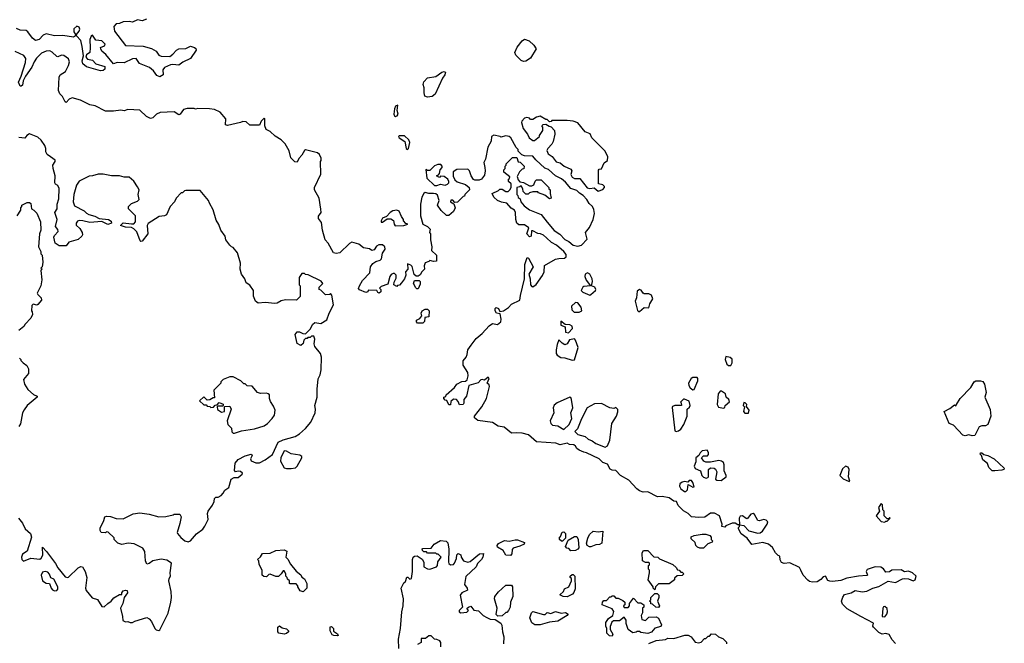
# Model space of a CAD drawing. Extents: x 2293830 to 2387798, y 66850 to 233222.
# Tile 44 of 192: x 2326672 to 2334985, y 164379 to 169641. Entities that reach past the tile are written whole.
import ezdxf

# ---------------------------------------------------------------- set-up
doc = ezdxf.new("R2010")
doc.units = 0

msp = doc.modelspace()

# ---------------------------------------------------------------- linework, layer by layer
at = {"layer": '0CON05XD'}
for points in [[(2327743, 169647), (2327705, 169631.4), (2327665, 169640.4), (2327625, 169620.5), (2327595, 169625.5), (2327545, 169621.9), (2327515, 169609.4), (2327485, 169606.8), (2327467.3, 169585), (2327472.9, 169545), (2327565, 169423.8), (2327715, 169417.5), (2327785, 169398.8), (2327824.4, 169374.4), (2327845, 169342), (2327865, 169332.9), (2327938.7, 169331.3), (2327965, 169350), (2327995.8, 169385), (2328015, 169395.4), (2328075, 169399.5), (2328115, 169419.2), (2328148, 169408), (2328158.8, 169398.8), (2328162.5, 169385), (2328112.5, 169312.5), (2328047.7, 169282.3), (2328015, 169256.7), (2327965, 169263.3), (2327945, 169260), (2327895, 169236.7), (2327881.2, 169218.8), (2327883.8, 169175), (2327855, 169158.8), (2327830.3, 169170.3), (2327801.2, 169211.2), (2327767.6, 169237.6), (2327682.6, 169272.6), (2327654.1, 169314.1), (2327625, 169311.4), (2327555, 169276), (2327495, 169280), (2327465, 169270), (2327398.7, 169348.7), (2327366.1, 169376.1), (2327356.2, 169395), (2327355, 169406.7), (2327388.9, 169421.1), (2327393.1, 169435), (2327365, 169463.9), (2327315, 169468.8), (2327285, 169510), (2327275, 169502.5), (2327262.9, 169475), (2327266.7, 169405), (2327262.5, 169365), (2327235.7, 169344.3), (2327230, 169325), (2327245, 169308), (2327285, 169300), (2327315, 169270), (2327390, 169245), (2327390, 169225), (2327375, 169212.5), (2327355, 169210), (2327235, 169243.8), (2327205, 169267.5), (2327198, 169295), (2327209.2, 169335), (2327199.4, 169415), (2327186.9, 169465), (2327150, 169505), (2327150, 169515), (2327174.6, 169545.4), (2327178.3, 169561.7), (2327175, 169576.9), (2327155, 169588.1), (2327128.6, 169565), (2327127.5, 169537.5), (2327142.5, 169515), (2327142.5, 169505), (2327125, 169494), (2327035, 169507.1), (2326965, 169504.4), (2326895, 169520.9), (2326868.9, 169511.1), (2326835, 169474.2), (2326805, 169465.8), (2326779.2, 169485), (2326740.3, 169540.3), (2326725, 169551.4), (2326675, 169554.2), (2326645, 169566.4)], [(2330925, 169289.3), (2330905, 169296.8), (2330860.8, 169340.8), (2330851.5, 169365), (2330871.6, 169408.4), (2330915, 169463.3), (2330935, 169476.1), (2330972.2, 169462.2), (2331012.5, 169425), (2331031.1, 169395), (2330985, 169318), (2330945, 169291.6), (2330925, 169289.3)], [(2330484, 166896), (2330525, 166950), (2330575, 166992.5), (2330635, 167057.5), (2330665, 167076.7), (2330705, 167070), (2330735, 167091.2), (2330737.5, 167115), (2330728.8, 167158.8), (2330697.5, 167165), (2330686, 167185), (2330686.2, 167205), (2330695, 167213.8), (2330713.3, 167205), (2330725, 167180), (2330756.4, 167183.6), (2330798.3, 167211.7), (2330825, 167240), (2330895.8, 167274.2), (2330900, 167315), (2330934.3, 167454.3), (2330937.5, 167575), (2330955, 167633.3), (2330968.3, 167628.3), (2331006.2, 167555), (2330969.2, 167495), (2330982.5, 167455), (2330983.3, 167405), (2330995, 167390), (2331005, 167387.5), (2331033, 167407), (2331087, 167483), (2331100, 167515), (2331101.7, 167568.3), (2331195, 167620), (2331225, 167627.5), (2331271.7, 167628.3), (2331285, 167640), (2331285, 167660), (2331266.7, 167685), (2331205, 167738), (2331161.9, 167761.9), (2331120.3, 167800.3), (2331095, 167823.3), (2331070, 167835), (2331045, 167837.5), (2331005, 167860), (2330991.7, 167858.3), (2330990, 167815), (2330975, 167810), (2330952.5, 167835), (2330970, 167885), (2330935, 167910), (2330885, 167910), (2330870, 167925), (2330860, 167955), (2330857.5, 168015), (2330850, 168035), (2330820.7, 168050.7), (2330783.6, 168093.6), (2330740.7, 168100.7), (2330707, 168117), (2330673.6, 168143.6), (2330660, 168175), (2330715, 168200), (2330725, 168210), (2330745, 168210), (2330775, 168192.5), (2330795, 168192.5), (2330810, 168205), (2330820, 168225), (2330820, 168255), (2330800, 168275), (2330800, 168295), (2330808.3, 168301.7), (2330810, 168315), (2330760, 168355), (2330760, 168375), (2330770, 168385), (2330770, 168405), (2330780, 168415), (2330780, 168425), (2330831.7, 168478.3), (2330868.3, 168478.3), (2330881.7, 168441.7), (2330898.3, 168438.3), (2330930, 168405), (2330928.3, 168381.7), (2330915, 168380), (2330891.2, 168358.8), (2330873, 168317), (2330879.3, 168289.3), (2330893.3, 168273.3), (2330925, 168266.2), (2330975, 168240), (2330995, 168238), (2331012.5, 168247.5), (2331025, 168280), (2331035, 168290), (2331075, 168290), (2331140, 168225), (2331140, 168215), (2331150, 168205), (2331150, 168175), (2331160, 168135), (2331145, 168130), (2331105, 168160), (2331051.7, 168181.7), (2331045, 168190), (2331005, 168190), (2330975, 168180), (2330965, 168170), (2330945, 168170), (2330921.7, 168191.7), (2330920, 168215), (2330905, 168240), (2330895, 168230), (2330870, 168225), (2330870, 168165), (2330878.3, 168158.3), (2330881.7, 168141.7), (2330898.3, 168128.3), (2330902.5, 168105), (2330930.7, 168070.7), (2330975, 168037.5), (2331075, 167997.5), (2331124.2, 167934.2), (2331185, 167863.8), (2331231.7, 167831.7), (2331275, 167787.5), (2331308.7, 167768.7), (2331345, 167737.5), (2331385, 167730), (2331415, 167740), (2331461.7, 167788.3), (2331447.5, 167845), (2331483.6, 167886.4), (2331513.3, 167955), (2331526.2, 168005), (2331520.5, 168040.5), (2331508.8, 168065), (2331480.5, 168090.5), (2331460, 168125), (2331427.9, 168157.9), (2331397, 168177), (2331375, 168201.2), (2331326.4, 168216.4), (2331279.3, 168269.3), (2331245, 168297.5), (2331195, 168322.5), (2331136.1, 168376.1), (2331105, 168387.5), (2331028.3, 168458.3), (2331005, 168490), (2330932.5, 168492.5), (2330911.7, 168501.7), (2330881.7, 168531.7), (2330880, 168545), (2330863, 168563), (2330818.8, 168645), (2330803.6, 168656.4), (2330775, 168662.5), (2330735, 168650), (2330727, 168657), (2330675, 168666.2), (2330655, 168656.7), (2330652.5, 168615), (2330623.3, 168565), (2330604, 168465), (2330591.4, 168435), (2330598, 168395), (2330601.2, 168365), (2330595, 168330), (2330570, 168295), (2330551.7, 168288.3), (2330515, 168287.5), (2330503.6, 168293.6), (2330482.5, 168325), (2330470, 168365), (2330455, 168380), (2330363.6, 168376.4), (2330331.7, 168358.3), (2330330.7, 168320.7), (2330345, 168290), (2330365, 168272.5), (2330435, 168250), (2330466.7, 168226.7), (2330470, 168205), (2330430, 168165), (2330428.3, 168151.7), (2330415, 168150), (2330368.3, 168101.7), (2330345, 168100), (2330328.3, 168118.3), (2330311.7, 168118.3), (2330310, 168105), (2330338.3, 168088.3), (2330347.5, 168055), (2330335, 168022.5), (2330295, 167990), (2330275, 167990), (2330230.7, 168030.7), (2330200, 168075), (2330213.3, 168115), (2330199.5, 168159.5), (2330185, 168171.2), (2330165.9, 168175.9), (2330125, 168174), (2330095, 168182), (2330084.4, 168175.6), (2330066, 168145), (2330056, 168085), (2330055.8, 167985), (2330076.7, 167916.7), (2330115, 167897.5), (2330137.5, 167875), (2330132.5, 167845), (2330140, 167835), (2330140, 167785), (2330152.5, 167725), (2330150, 167695), (2330190, 167655), (2330190, 167605), (2330165, 167600), (2330135, 167610), (2330125, 167600), (2330095, 167590), (2330087.5, 167565), (2330090, 167535), (2330067, 167513), (2330053, 167487), (2330035, 167477.5), (2330018.3, 167478.3), (2330001.7, 167491.7), (2329985, 167560), (2329975, 167570), (2329945, 167580), (2329950, 167535), (2329930, 167515), (2329932.5, 167485), (2329920, 167455), (2329895, 167420), (2329878.3, 167401.7), (2329861.7, 167398.3), (2329855, 167390), (2329830, 167405), (2329833, 167427), (2329849.3, 167460.7), (2329850, 167485), (2329835, 167500), (2329825, 167500), (2329808.3, 167491.7), (2329796.7, 167475), (2329780, 167410), (2329725, 167390), (2329710, 167375), (2329720, 167365), (2329720, 167345), (2329707.5, 167332.5), (2329695, 167340), (2329687.5, 167357.5), (2329615, 167360), (2329610, 167345), (2329595, 167340), (2329541.7, 167361.7), (2329533.3, 167373.3), (2329540, 167395), (2329565, 167440), (2329626.7, 167505), (2329633.8, 167555), (2329652.5, 167585), (2329678.3, 167601.7), (2329715, 167612.5), (2329726.1, 167623.9), (2329735, 167670), (2329756.4, 167703.6), (2329753.3, 167725), (2329735, 167742.5), (2329705, 167742.5), (2329685, 167730), (2329665, 167700), (2329645, 167692.5), (2329625, 167706.7), (2329575, 167717.5), (2329535, 167746), (2329477, 167763), (2329455, 167752.5), (2329375, 167673.3), (2329345, 167667.5), (2329320, 167675), (2329276.9, 167756.9), (2329250, 167785), (2329227.5, 167865), (2329220.8, 167930.8), (2329194, 167965), (2329195, 167982.5), (2329216.1, 168013.9), (2329213, 168043), (2329198.8, 168135), (2329162, 168205), (2329161.2, 168225), (2329213, 168337), (2329210, 168445), (2329216.4, 168453.6), (2329216.4, 168473.6), (2329202.5, 168505), (2329185, 168516.7), (2329085, 168542.5), (2329075, 168537.5), (2329055, 168497.5), (2329029.3, 168470.7), (2329015, 168440), (2328995, 168442.5), (2328961.2, 168475), (2328946.7, 168535), (2328912.5, 168595), (2328878.3, 168628.3), (2328829.3, 168659.3), (2328785, 168697.5), (2328752.5, 168715), (2328740, 168745), (2328740, 168805), (2328735, 168810), (2328710, 168785), (2328695, 168750), (2328615, 168750), (2328585, 168780), (2328555, 168782.5), (2328535, 168772.5), (2328425, 168747.5), (2328410, 168755), (2328412.5, 168805), (2328365, 168860), (2328315, 168882.5), (2328275, 168890), (2328175, 168892.5), (2328155, 168887.5), (2328145, 168892.5), (2328085, 168892.5), (2328055, 168882.5), (2328027.5, 168845), (2328015, 168837.5), (2327975, 168862.5), (2327857, 168857), (2327826.4, 168843.6), (2327795, 168812.5), (2327775, 168807.5), (2327742.5, 168825), (2327685, 168877.5), (2327585, 168882.5), (2327553, 168873), (2327525, 168877.5), (2327465, 168870), (2327395, 168870), (2327307.5, 168915), (2327265, 168923.8), (2327185, 168963.1), (2327115, 168982.2), (2327087.9, 168972.1), (2327063.6, 168943.6), (2327055, 168947.5), (2327032, 168992), (2327010, 169015), (2327000, 169045), (2327003.6, 169156.4), (2327012.5, 169175), (2327058, 169205), (2327084, 169255), (2327092.5, 169285), (2327082.4, 169312.4), (2327045, 169338), (2327025, 169341.6), (2326995, 169327.5), (2326985, 169330.8), (2326945, 169368.1), (2326925, 169378.8), (2326895, 169377.1), (2326855, 169358.9), (2326813.4, 169316.6), (2326792.9, 169285), (2326775, 169241.2), (2326720, 169165), (2326700, 169125), (2326695, 169090), (2326685, 169080), (2326675, 169080), (2326661.2, 169115), (2326684.2, 169165.8), (2326719.7, 169280.3), (2326723.1, 169315), (2326707.8, 169337.8), (2326633.9, 169373.9)], [(2330115, 168987.3), (2330092.2, 168995), (2330085.3, 169024.7), (2330086.1, 169065), (2330077.7, 169095), (2330085, 169118.2), (2330115, 169149.4), (2330185, 169161.4), (2330235, 169197.4), (2330255, 169205.2), (2330262.5, 169202.5), (2330267.5, 169195), (2330262.2, 169175), (2330242.4, 169147.6), (2330178.3, 169011.7), (2330155, 168992.3), (2330115, 168987.3)], [(2329845, 168824.3), (2329859.1, 168830.9), (2329866.7, 168843.3), (2329858.6, 168875), (2329865, 168920), (2329845, 168911.2), (2329835, 168890), (2329829.5, 168845), (2329835, 168830.8), (2329845, 168824.3)], [(2331555, 168193.3), (2331595, 168208.8), (2331610, 168225), (2331610, 168235), (2331595, 168248.8), (2331560, 168255), (2331558.3, 168371.7), (2331565, 168380), (2331585, 168382.5), (2331606.7, 168433.3), (2331635, 168452.5), (2331636.2, 168485), (2331615, 168532.5), (2331503.3, 168645), (2331488.9, 168678.9), (2331446.2, 168695), (2331385, 168770), (2331345, 168786.2), (2331295, 168790), (2331165, 168790), (2331158.3, 168781.7), (2331145, 168780), (2331125, 168800), (2331115, 168800), (2331065, 168827.5), (2331035, 168820), (2331005, 168800), (2330985, 168800), (2330975, 168810), (2330953, 168817), (2330935, 168810), (2330910, 168785), (2330907.5, 168775), (2330923, 168723), (2330960, 168675), (2330972.5, 168645), (2331005, 168622.5), (2331017, 168623), (2331060, 168655), (2331060, 168665), (2331090, 168705), (2331090, 168735), (2331080, 168745), (2331091.7, 168758.3), (2331115, 168760), (2331141.7, 168741.7), (2331158.3, 168738.3), (2331187, 168707), (2331190, 168675), (2331177, 168613), (2331165, 168590), (2331130, 168555), (2331123, 168537), (2331135, 168510), (2331166.4, 168486.4), (2331201.7, 168441.7), (2331235, 168432.5), (2331270, 168405), (2331325, 168380), (2331332.5, 168365), (2331324, 168335), (2331335, 168311.2), (2331355, 168301.2), (2331401.7, 168301.7), (2331463.4, 168223.4), (2331485, 168217.5), (2331521.7, 168221.7), (2331555, 168193.3)], [(2327855, 164492.5), (2327925, 164633.3), (2327948.5, 164725), (2327953.4, 164766.6), (2327949.5, 164815), (2327930, 164905), (2327932.8, 164927.2), (2327945.5, 164945), (2327941.4, 164975), (2327952.5, 165055), (2327915, 165081.2), (2327865, 165090), (2327795, 165075.7), (2327765, 165051.2), (2327745, 165047.5), (2327734.2, 165075), (2327728.1, 165155), (2327712.3, 165182.3), (2327639.3, 165219.3), (2327587, 165223), (2327535, 165213.3), (2327500, 165225), (2327470, 165255), (2327468.3, 165268.3), (2327418.3, 165318.3), (2327405, 165320), (2327395, 165310), (2327360, 165315), (2327350.7, 165330.7), (2327350.7, 165349.3), (2327382.5, 165415), (2327390, 165445), (2327405, 165452.5), (2327439.3, 165449.3), (2327485, 165432.5), (2327545, 165430), (2327628.3, 165471.7), (2327685, 165478.8), (2327765, 165470), (2327845, 165447.5), (2327905, 165450), (2327967, 165463), (2327975, 165470), (2328025, 165470), (2328036, 165445), (2328025, 165388.8), (2328002.5, 165315), (2328004.3, 165304.3), (2328032.2, 165272.2), (2328066.7, 165245), (2328093.8, 165236.2), (2328113.3, 165245), (2328165.8, 165304.2), (2328216.6, 165343.4), (2328235, 165366.7), (2328263.3, 165425), (2328256.7, 165475), (2328263.3, 165495), (2328300, 165545), (2328312.5, 165575), (2328315, 165600), (2328328.3, 165611.7), (2328347, 165613), (2328372.3, 165627.7), (2328390, 165645), (2328405, 165672.5), (2328436.4, 165693.6), (2328456.7, 165765), (2328481.7, 165778.3), (2328515, 165778.5), (2328550.8, 165805), (2328551.4, 165815), (2328535, 165828.5), (2328515, 165831.9), (2328495, 165826.7), (2328486.2, 165836.2), (2328491.5, 165898.5), (2328515, 165930.8), (2328575, 165962), (2328625, 165976.2), (2328633.3, 165965), (2328620, 165935), (2328625, 165917.5), (2328665, 165903.3), (2328695, 165902.5), (2328745, 165927.5), (2328805, 165972.5), (2328853.8, 166075), (2328895, 166096.9), (2328996.8, 166123.2), (2329035, 166146), (2329085, 166191.2), (2329128.8, 166245), (2329166, 166325), (2329169.2, 166355), (2329164.3, 166385), (2329184.2, 166455), (2329182.5, 166525), (2329190.5, 166609.5), (2329208.8, 166645), (2329216.4, 166686.4), (2329220, 166795), (2329212.5, 166825), (2329162.5, 166885), (2329157.5, 166905), (2329162.5, 166945), (2329155, 166970), (2329135, 166970), (2329125, 166960), (2329105, 166960), (2329098.3, 166951.7), (2329085, 166950), (2329071.7, 166938.3), (2329065, 166910), (2329045, 166892.5), (2329015, 166910), (2328996.7, 166985), (2329015, 167007.5), (2329035, 167007.5), (2329063, 166993), (2329085, 166990), (2329128.3, 167031.7), (2329145, 167070), (2329163, 167087), (2329215, 167077.5), (2329265, 167110), (2329284.1, 167165.9), (2329320, 167235), (2329307, 167317), (2329295, 167330), (2329287, 167323), (2329255, 167320), (2329215, 167360), (2329200, 167365), (2329200, 167385), (2329230, 167415), (2329217.5, 167435), (2329107, 167487), (2329085, 167490), (2329075, 167500), (2329055, 167500), (2329030, 167465), (2329030, 167405), (2329040, 167395), (2329040, 167305), (2329010, 167275), (2328915, 167278.8), (2328880.5, 167269.5), (2328845, 167248.8), (2328825, 167246.2), (2328744.1, 167255.9), (2328685, 167250), (2328663.3, 167265), (2328647, 167307), (2328647, 167357), (2328615, 167400), (2328585, 167420), (2328572.5, 167455), (2328543.6, 167493.6), (2328533.3, 167535), (2328536.4, 167586.4), (2328510, 167675), (2328475, 167720), (2328460, 167725), (2328445, 167740), (2328412.5, 167785), (2328407.5, 167815), (2328370, 167865), (2328353.6, 167913.6), (2328330.5, 167950.5), (2328306.4, 168036.4), (2328273, 168093), (2328267, 168117), (2328195, 168200), (2328075, 168200), (2328063, 168197), (2328045, 168180), (2328035, 168180), (2327993.6, 168136.4), (2327977.5, 168105), (2327942.5, 168065), (2327910, 167995), (2327895, 167987.5), (2327848.3, 167981.7), (2327755, 167922.5), (2327746.7, 167905), (2327753.3, 167835), (2327705, 167772.5), (2327695, 167770), (2327690, 167775), (2327660.7, 167850.7), (2327635, 167877.5), (2327615, 167887.5), (2327565, 167890), (2327523.6, 167903.6), (2327545, 167927.5), (2327615, 167917.5), (2327635, 167920), (2327650, 167935), (2327650, 167985), (2327590, 168045), (2327590, 168065), (2327615, 168090), (2327665, 168110), (2327680, 168125), (2327672.5, 168165), (2327680, 168205), (2327665, 168230), (2327635, 168280), (2327595, 168312.5), (2327555, 168313.3), (2327515, 168322.5), (2327447, 168323), (2327375, 168336.7), (2327335, 168336.7), (2327285, 168322.5), (2327258.3, 168321.7), (2327175, 168277.5), (2327150, 168245), (2327127.5, 168165), (2327122.5, 168105), (2327135, 168070), (2327215, 168027.5), (2327235, 168007.5), (2327255, 167997.5), (2327305, 167983.3), (2327343, 167963), (2327420, 167955), (2327445, 167940), (2327447.5, 167925), (2327415, 167913.3), (2327365, 167937.5), (2327265, 167928.8), (2327205, 167943.3), (2327175, 167946.7), (2327158.3, 167941.7), (2327147.5, 167925), (2327148.3, 167908.3), (2327179.3, 167879.3), (2327200, 167845), (2327202.5, 167825), (2327197.5, 167815), (2327163.9, 167786.1), (2327086.4, 167763.6), (2327065, 167733.3), (2327003.6, 167733.6), (2326970, 167755), (2326960, 167805), (2326965, 167820), (2326997.5, 167855), (2326995, 167870), (2326972.5, 167895), (2326986.7, 167955), (2326967.5, 168015), (2326987.5, 168045), (2326987.5, 168085), (2327001.7, 168128.3), (2327005.8, 168215.8), (2326995, 168242.5), (2326973.6, 168253.6), (2326967.5, 168265), (2326970, 168325), (2326953.3, 168385), (2326952.5, 168415), (2326970, 168445), (2326970, 168455), (2326933, 168483), (2326902.5, 168505), (2326892.5, 168525), (2326892.5, 168555), (2326885, 168580), (2326852.5, 168625), (2326825, 168648.8), (2326755, 168676.9), (2326730.8, 168665), (2326715, 168642.5), (2326663.9, 168646.1)], [(2329945, 168546.2), (2329955, 168553.8), (2329966.5, 168605), (2329956.2, 168626.2), (2329921.7, 168661.7), (2329875, 168662.5), (2329870, 168655), (2329876.7, 168645), (2329923.3, 168613.3), (2329935, 168553.3), (2329945, 168546.2)], [(2330195, 168241.2), (2330225, 168253.3), (2330265, 168243.8), (2330285, 168253.3), (2330293.8, 168265), (2330296.1, 168276.1), (2330286.4, 168296.4), (2330255, 168317.5), (2330225, 168320), (2330215, 168310), (2330190, 168325), (2330208.3, 168331.7), (2330217.5, 168342.5), (2330222.5, 168375), (2330240, 168395), (2330240, 168405), (2330228.3, 168418.3), (2330200.7, 168419.3), (2330175, 168407.5), (2330135, 168370), (2330115, 168370), (2330101.7, 168378.3), (2330110, 168305), (2330175, 168243.3), (2330195, 168241.2)], [(2326650, 167985), (2326680, 168035), (2326680, 168055), (2326690, 168065), (2326690, 168075), (2326735, 168100), (2326755, 168100), (2326765, 168090), (2326770, 168045), (2326790, 168035), (2326815, 168010), (2326846.4, 167936.4), (2326850, 167865), (2326840, 167835), (2326830, 167725), (2326850, 167685), (2326850, 167665), (2326860, 167655), (2326867.5, 167595), (2326860, 167555), (2326850, 167545), (2326860, 167535), (2326850, 167525), (2326857.5, 167445), (2326848.8, 167395), (2326820, 167335), (2326825, 167322.5), (2326852.5, 167295), (2326856.7, 167275), (2326825, 167237.5), (2326815, 167232.5), (2326785, 167240), (2326775, 167230), (2326770, 167185), (2326777, 167177), (2326780, 167155), (2326767, 167123), (2326717, 167073), (2326706.4, 167053.6), (2326665, 167020)], [(2329841.7, 167901.7), (2329915, 167903.3), (2329950, 167915), (2329931.7, 167921.7), (2329913, 167943), (2329912.5, 167955), (2329895, 167980), (2329876.4, 168026.4), (2329855, 168033.3), (2329822, 168028), (2329800, 168015), (2329768.3, 167981.7), (2329735, 167967.5), (2329724, 167945), (2329724, 167934), (2329733.8, 167933.8), (2329775, 167960), (2329805, 167960), (2329827, 167947), (2329832.5, 167915), (2329841.7, 167901.7)], [(2330035, 167370), (2330025, 167370), (2330015, 167380), (2329997.5, 167415), (2330005, 167440), (2330045, 167440), (2330051.7, 167431.7), (2330051.7, 167408.3), (2330035, 167370)], [(2331485, 167317.5), (2331495, 167322.5), (2331532.5, 167355), (2331536.7, 167365), (2331527.5, 167385), (2331500, 167395), (2331508.3, 167431.7), (2331506.5, 167455), (2331485, 167493.3), (2331464.7, 167505.3), (2331446.9, 167495), (2331441.9, 167475), (2331453.3, 167443.3), (2331490, 167395), (2331435, 167391.2), (2331425, 167383.3), (2331412.9, 167355), (2331425, 167342.9), (2331485, 167317.5)], [(2331905, 167180), (2331945, 167212.5), (2331985, 167210), (2331993.3, 167245), (2332017.5, 167285), (2332005, 167317.5), (2331985, 167327.5), (2331945, 167327.5), (2331935, 167332.5), (2331917.7, 167357.7), (2331905, 167363.3), (2331885, 167350), (2331880, 167295), (2331867.5, 167265), (2331888.3, 167188.3), (2331895, 167180), (2331905, 167180)], [(2330075, 167080), (2330031.7, 167081.7), (2330023, 167093), (2330023, 167107), (2330048.8, 167121.2), (2330068.3, 167141.7), (2330062.5, 167165), (2330070, 167185), (2330095, 167200), (2330115, 167200), (2330127.5, 167185), (2330127, 167133), (2330091.7, 167128.3), (2330090, 167095), (2330075, 167080)], [(2331395, 167173.3), (2331417.5, 167185), (2331413.3, 167215), (2331385, 167253.3), (2331365, 167254), (2331330.8, 167225), (2331332.7, 167192.7), (2331353.6, 167173.6), (2331395, 167173.3)], [(2331305, 167000), (2331340, 167035), (2331337.5, 167055), (2331316.1, 167066.1), (2331278.3, 167068.3), (2331241.7, 167098.3), (2331240, 167065), (2331278.3, 167048.3), (2331280, 167005), (2331305, 167000)], [(2331335, 166767.5), (2331355, 166772.5), (2331387.5, 166875), (2331365, 166937.5), (2331355, 166947.5), (2331315, 166940), (2331293, 166907), (2331275, 166897.5), (2331250.7, 166910.7), (2331225, 166940), (2331208.3, 166901.7), (2331200, 166855), (2331202.5, 166825), (2331210.7, 166810.7), (2331240.7, 166790.7), (2331275, 166786.7), (2331335, 166767.5)], [(2334067.3, 164377.3), (2334038.3, 164408.3), (2334013.9, 164453.9), (2333985, 164462.7), (2333955, 164456), (2333925, 164471.2), (2333881.2, 164515), (2333876.2, 164525), (2333879.3, 164549.3), (2333774, 164604), (2333659.5, 164669.5), (2333619.3, 164709.3), (2333610, 164735), (2333620.5, 164769.5), (2333635, 164790), (2333692.5, 164805), (2333725, 164826), (2333786.1, 164813.9), (2333825, 164818), (2333875, 164843.8), (2333925, 164857.5), (2334005, 164902.5), (2334065, 164892.5), (2334125, 164922.5), (2334145, 164926.7), (2334175, 164923.3), (2334215, 164906.7), (2334232.5, 164915), (2334240, 164945), (2334210, 164975), (2334175, 164987.5), (2334143, 164983), (2334115, 165000), (2334035, 164997.5), (2334017, 164983), (2333985, 164980), (2333965, 165007.5), (2333941.7, 165021.7), (2333895, 165024.4), (2333827.6, 165002.4), (2333820, 164985), (2333830, 164955), (2333825, 164952.5), (2333753.6, 164946.4), (2333655, 164928), (2333605, 164910), (2333535, 164902), (2333512.3, 164902.3), (2333495, 164910), (2333475, 164946.7), (2333455, 164938.8), (2333435, 164916.2), (2333405, 164898.8), (2333365, 164894), (2333340.5, 164900.5), (2333325, 164912.5), (2333287.5, 164955), (2333266.7, 164996.7), (2333255, 165017.5), (2333175, 165057.5), (2333125, 165052.5), (2333105, 165060), (2333093, 165083), (2333090, 165115), (2333075, 165120), (2333053.9, 165143.9), (2333028.8, 165188.8), (2332995, 165216.7), (2332945, 165230), (2332853, 165213), (2332815, 165267.5), (2332764.1, 165304.1), (2332740, 165345), (2332740, 165355), (2332750, 165365), (2332750, 165380), (2332785, 165373.3), (2332828.3, 165328.3), (2332905, 165308.1), (2332925, 165312.5), (2332944.5, 165325.5), (2332983.1, 165385), (2332988.6, 165405), (2332975, 165418.6), (2332955, 165423.1), (2332915, 165412.5), (2332903.3, 165415), (2332876.6, 165466.6), (2332865.6, 165475.6), (2332845, 165468.8), (2332815, 165430), (2332805, 165431.2), (2332775.5, 165455.5), (2332755, 165451.2), (2332747.5, 165435), (2332750, 165380), (2332735, 165380), (2332711.7, 165391.7), (2332688.3, 165391.7), (2332635, 165370), (2332625, 165360), (2332600, 165365), (2332603.3, 165385), (2332580.6, 165455), (2332538, 165478), (2332505, 165476.5), (2332456.4, 165443.6), (2332405, 165440), (2332345, 165446.7), (2332315, 165473.3), (2332275, 165496.7), (2332230.7, 165540.7), (2332216.4, 165576.4), (2332195, 165577.5), (2332155, 165606), (2332095, 165618.1), (2332056, 165616), (2331976.4, 165656.4), (2331935, 165653.3), (2331905, 165666.7), (2331882.3, 165682.3), (2331815, 165756.7), (2331745, 165796.2), (2331705, 165836.7), (2331675, 165838.8), (2331658.3, 165848.3), (2331635, 165890), (2331595, 165903.8), (2331565, 165936.2), (2331457.7, 165987.7), (2331435, 165991.2), (2331395, 166010), (2331375, 166022.5), (2331365, 166042.5), (2331350, 166055), (2331315, 166056.7), (2331295, 166067.5), (2331235, 166053.8), (2331197.3, 166067.3), (2331035, 166080.5), (2330967.3, 166137.3), (2330915, 166151.1), (2330865, 166155.8), (2330825, 166151.2), (2330763.4, 166203.4), (2330711.5, 166211.5), (2330663, 166243), (2330539.7, 166259.7), (2330510.7, 166280.7), (2330512.5, 166295), (2330574, 166375), (2330614, 166445), (2330637.8, 166545), (2330635, 166560), (2330620, 166575), (2330635.7, 166614.3), (2330627.5, 166625), (2330595, 166600), (2330575, 166606.2), (2330565, 166603.3), (2330541.7, 166578.3), (2330462.5, 166555), (2330443.8, 166465), (2330422.9, 166437.1), (2330421.2, 166405), (2330415, 166393.8), (2330385, 166390), (2330375, 166420), (2330360, 166435), (2330335, 166440), (2330311.7, 166418.3), (2330308.3, 166391.7), (2330295, 166390), (2330278.3, 166428.3), (2330265, 166430), (2330252.5, 166445), (2330252.5, 166455), (2330268.3, 166461.7), (2330272.5, 166475), (2330342, 166538), (2330361.2, 166565), (2330405, 166587.5), (2330435, 166590), (2330448.6, 166601.4), (2330458.6, 166635), (2330454.2, 166664.2), (2330415.6, 166725), (2330416, 166764), (2330441.2, 166795), (2330450, 166815), (2330454.1, 166855.9), (2330484, 166896)], [(2326670, 166785), (2326680, 166775), (2326680, 166765), (2326700, 166745), (2326733, 166723), (2326746.2, 166695), (2326746.7, 166655), (2326703.3, 166605), (2326713.3, 166565), (2326740.5, 166520.5), (2326789.5, 166479.5), (2326820, 166465), (2326820, 166455), (2326734.1, 166385.9), (2326709.5, 166350.5), (2326696.2, 166325), (2326678.8, 166231.2), (2326665, 166207.5)], [(2332675, 166722.5), (2332686.2, 166745), (2332686.1, 166776.1), (2332670.7, 166790.7), (2332635, 166800), (2332627.5, 166775), (2332642.5, 166735), (2332655, 166723.3), (2332675, 166722.5)], [(2328473, 166153), (2328485, 166153.3), (2328545, 166171.2), (2328655, 166190), (2328735.9, 166214.1), (2328765, 166232.5), (2328803, 166277), (2328822.5, 166305), (2328827.5, 166345), (2328815, 166380), (2328788.3, 166418.3), (2328780, 166445), (2328780, 166475), (2328770, 166485), (2328755, 166490), (2328705, 166486.7), (2328680, 166495), (2328635, 166550), (2328593, 166553), (2328575, 166570), (2328565, 166570), (2328540, 166595), (2328475, 166627.5), (2328447, 166627), (2328390, 166605), (2328370, 166585), (2328370, 166575), (2328310, 166515), (2328315, 166450), (2328305, 166450), (2328277, 166433), (2328255, 166430), (2328225, 166460), (2328190, 166425), (2328225, 166390), (2328245, 166390), (2328255, 166380), (2328277, 166377), (2328285, 166370), (2328308.3, 166371.7), (2328321.7, 166388.3), (2328338.3, 166391.7), (2328355, 166410), (2328388.3, 166398.3), (2328390, 166385), (2328385, 166380), (2328345, 166380), (2328340, 166375), (2328341.7, 166351.7), (2328375, 166330), (2328400, 166335), (2328401.7, 166378.3), (2328445, 166380), (2328456.4, 166353.6), (2328422.5, 166255), (2328430, 166225), (2328460, 166195), (2328463, 166163), (2328473, 166153)], [(2332355, 166517.5), (2332365, 166520), (2332396.7, 166595), (2332397.5, 166615), (2332391.7, 166621.7), (2332355, 166622.5), (2332340, 166615), (2332317.5, 166575), (2332320, 166555), (2332332.5, 166535), (2332355, 166517.5)], [(2334655, 166130.4), (2334636.1, 166136.1), (2334555, 166220.3), (2334518.2, 166235), (2334476.7, 166335), (2334525, 166360), (2334565, 166390), (2334578.3, 166381.7), (2334580, 166395), (2334613.3, 166445), (2334701.5, 166538.5), (2334730, 166585), (2334745, 166592.9), (2334785.3, 166595.3), (2334805, 166588.8), (2334818, 166565), (2334832.8, 166495), (2334820.3, 166455), (2334865, 166353.3), (2334872.1, 166295), (2334845, 166225.5), (2334825, 166213.6), (2334795, 166214.6), (2334772.2, 166205), (2334735, 166132.9), (2334715, 166131.1), (2334685, 166138.5), (2334655, 166130.4)], [(2331265, 166181.9), (2331310.8, 166225), (2331333.8, 166275), (2331324.5, 166325), (2331340.6, 166365), (2331332, 166435), (2331325, 166452.5), (2331316.4, 166456.4), (2331210.5, 166409.5), (2331185, 166387.5), (2331176.7, 166365), (2331181.2, 166325), (2331151.1, 166255), (2331156, 166235), (2331170.1, 166220.1), (2331216, 166215), (2331265, 166181.9)], [(2332215, 166167.5), (2332235, 166173.3), (2332255, 166186.7), (2332280, 166225), (2332306.7, 166295), (2332307.5, 166355), (2332328, 166372), (2332333.3, 166385), (2332325, 166422.5), (2332285, 166440), (2332275, 166440), (2332250, 166415), (2332257, 166407), (2332260, 166385), (2332203.6, 166386.4), (2332183.6, 166376.4), (2332180.7, 166369.3), (2332203, 166173), (2332215, 166167.5)], [(2332615, 166362.5), (2332625, 166370), (2332628.8, 166385), (2332666.1, 166416.1), (2332660, 166435), (2332637.5, 166455), (2332630, 166485), (2332595.8, 166505.8), (2332585, 166506), (2332568.8, 166485), (2332560, 166395), (2332571.7, 166371.7), (2332615, 166362.5)], [(2331615, 166033.6), (2331635.7, 166045), (2331655, 166092.5), (2331670, 166235), (2331711.2, 166295), (2331723, 166333), (2331721.7, 166351.7), (2331705, 166367.5), (2331688.8, 166361.2), (2331655, 166366), (2331585, 166403.8), (2331525, 166400), (2331463.3, 166365), (2331415, 166272.5), (2331381.5, 166188.5), (2331360, 166165), (2331385, 166141.5), (2331445, 166123.8), (2331471.3, 166101.3), (2331505, 166088.7), (2331535, 166066), (2331615, 166033.6)], [(2332795, 166320), (2332825, 166321.2), (2332830.8, 166345), (2332808.3, 166378.3), (2332810, 166395), (2332798.3, 166408.3), (2332785, 166410), (2332780, 166385), (2332790, 166375), (2332782.5, 166335), (2332795, 166320)], [(2328925, 165853.8), (2328965, 165854), (2328999.5, 165860.5), (2329015, 165873.3), (2329053.8, 165945), (2329053.3, 165955), (2329037.1, 165967.1), (2328965, 165977.5), (2328925, 166001.2), (2328905, 166002.5), (2328876.7, 165945), (2328873.3, 165915), (2328905, 165860), (2328925, 165853.8)], [(2332595, 165751.9), (2332635.5, 165784.5), (2332637.5, 165795), (2332618.8, 165835), (2332620, 165885), (2332614, 165904), (2332597.3, 165917.3), (2332575, 165920.6), (2332505, 165908.8), (2332465, 165908.8), (2332447.5, 165915), (2332427.5, 165945), (2332445, 165960), (2332478.3, 165961.7), (2332487.7, 165972.3), (2332488.3, 165988.3), (2332475, 166010), (2332435, 166003.8), (2332416.7, 165985), (2332406.7, 165963.3), (2332380, 165945), (2332379.3, 165910.7), (2332366, 165875), (2332374, 165855), (2332420, 165835), (2332430, 165795), (2332445, 165781.1), (2332467.8, 165772.2), (2332483.1, 165776.9), (2332488.6, 165785), (2332486.7, 165845), (2332505, 165860), (2332535, 165858), (2332547.6, 165847.6), (2332556.7, 165825), (2332546, 165765), (2332556.9, 165756.9), (2332595, 165751.9)], [(2334905, 165834), (2334882.5, 165835), (2334853.6, 165863.6), (2334842.5, 165895), (2334805, 165926.7), (2334792.9, 165962.9), (2334782, 165975), (2334783.8, 165985), (2334795, 165987.5), (2334810.9, 165970.9), (2334845, 165964.4), (2334900, 165935), (2334985, 165856.2), (2334980, 165845), (2334965, 165839.2), (2334905, 165834)], [(2333675, 165743.8), (2333681.7, 165748.3), (2333670, 165785), (2333673.8, 165845), (2333665.8, 165865.8), (2333645, 165873.8), (2333617.7, 165852.3), (2333596.2, 165795), (2333625, 165766), (2333675, 165743.8)], [(2332295, 165660), (2332310, 165675), (2332315, 165720), (2332355, 165697.5), (2332365, 165700), (2332355.8, 165735), (2332344, 165754), (2332325, 165753.8), (2332312.5, 165737.5), (2332285, 165744.2), (2332265, 165739.4), (2332245.7, 165725), (2332243.1, 165705), (2332253.1, 165683.1), (2332285, 165660), (2332295, 165660)], [(2333975, 165400), (2333985, 165410), (2333995, 165410), (2334020, 165435), (2334015, 165440), (2334010, 165430), (2333995, 165430), (2333970, 165455), (2333970, 165495), (2333960, 165505), (2333957, 165547), (2333945, 165560), (2333922.5, 165525), (2333930, 165495), (2333902.5, 165455), (2333945, 165407.5), (2333975, 165400)], [(2326662.5, 165435), (2326695, 165392.5), (2326717.5, 165345), (2326762.5, 165305), (2326772.5, 165275), (2326733.6, 165156.4), (2326695, 165130), (2326686.7, 165105), (2326690, 165085), (2326705, 165073.3), (2326765, 165096.7), (2326841.7, 165088.3), (2326853, 165097), (2326866.4, 165123.6), (2326865, 165190), (2326896.7, 165155)], [(2331255, 165240), (2331245, 165240), (2331230, 165255), (2331230, 165275), (2331238.3, 165281.7), (2331251.7, 165318.3), (2331265, 165320), (2331280, 165305), (2331280, 165265), (2331255, 165240)], [(2331325, 165160), (2331308.3, 165178.3), (2331291.7, 165181.7), (2331280, 165195), (2331301.7, 165248.3), (2331355, 165280), (2331375, 165280), (2331386.7, 165255), (2331392.5, 165185), (2331385, 165172.5), (2331365, 165162.5), (2331325, 165160)], [(2331483, 165193), (2331463.6, 165203.6), (2331457.5, 165225), (2331467.5, 165265), (2331483.6, 165296.4), (2331513.3, 165326.7), (2331555, 165320), (2331596.4, 165326.4), (2331587.5, 165225), (2331567, 165213), (2331535, 165210), (2331495, 165193.3), (2331483, 165193)], [(2332445, 165182.5), (2332415, 165182.5), (2332395, 165190), (2332380, 165205), (2332375, 165230), (2332341.7, 165261.7), (2332341.7, 165278.3), (2332365, 165290), (2332435, 165300), (2332465, 165300), (2332498.3, 165288.3), (2332510, 165275), (2332510, 165255), (2332520, 165245), (2332518.3, 165231.7), (2332481.7, 165218.3), (2332445, 165182.5)], [(2329872.5, 164335), (2329869.2, 164415), (2329885.8, 164505), (2329898.1, 164645), (2329909.6, 164695), (2329910.8, 164755), (2329893.8, 164845), (2329915, 164890), (2329928.3, 164901.7), (2329941.7, 164938.3), (2329948.3, 164938.3), (2329965, 164920), (2329980, 164925), (2329987.5, 164985), (2329988.9, 165085), (2329994.4, 165105.6), (2330004.4, 165115.6), (2330027.3, 165117.3), (2330070, 165090), (2330083.3, 165065), (2330083.3, 165025), (2330115, 165006.7), (2330135, 165003.3), (2330190, 165025), (2330200, 165035), (2330203, 165067), (2330230, 165105), (2330205, 165130), (2330195, 165130), (2330185, 165140), (2330115, 165140), (2330105, 165150), (2330085, 165150), (2330071.7, 165161.7), (2330070, 165175), (2330075, 165180), (2330147, 165183), (2330170, 165215), (2330225, 165248), (2330271.7, 165241.7), (2330287.3, 165227.3), (2330295.8, 165174.2), (2330292, 165065), (2330295, 165053.3), (2330310.3, 165040.3), (2330335, 165043.8), (2330343.3, 165055), (2330360, 165095), (2330363, 165127), (2330373, 165137), (2330396.4, 165126.4), (2330400, 165105), (2330420, 165075), (2330455, 165062.5), (2330475, 165070), (2330555, 165133.3), (2330588.3, 165138.3), (2330582.5, 165105), (2330570, 165085), (2330536.4, 165053.6), (2330526.2, 165023.8), (2330438.3, 164941.7), (2330426.2, 164875), (2330448.8, 164845), (2330453, 164827), (2330404.4, 164805.6), (2330390, 164785), (2330410, 164685), (2330383, 164657), (2330383.3, 164645), (2330395, 164637.5), (2330447, 164643), (2330460, 164655), (2330451.7, 164661.7), (2330450, 164675), (2330460, 164685), (2330481.7, 164691.7), (2330505, 164660), (2330545, 164652.5), (2330583.9, 164613.9), (2330615, 164596.7), (2330645, 164583.8), (2330685, 164580), (2330735, 164550), (2330743, 164533), (2330747.5, 164475), (2330760, 164435), (2330756.4, 164373.6)], [(2330815, 165120), (2330775, 165122.5), (2330753, 165163), (2330705, 165190), (2330703.3, 165205), (2330715, 165222.5), (2330763.6, 165246.4), (2330805, 165240), (2330855, 165253.3), (2330875, 165252.5), (2330935, 165230), (2330930, 165215), (2330895, 165197.5), (2330837, 165183), (2330828.3, 165171.7), (2330827, 165133), (2330815, 165120)], [(2326896.7, 165155), (2326973.6, 165053.6), (2326992.5, 165015), (2327055, 164940), (2327075, 164933.3), (2327085, 164936.7), (2327165, 165016.7), (2327187, 165027), (2327203, 165023), (2327223.8, 164985), (2327238, 164935), (2327227.5, 164845), (2327232.5, 164825), (2327283.5, 164763.5), (2327328.6, 164748.6), (2327365, 164690), (2327385, 164686.7), (2327415, 164716.2), (2327445, 164733.3), (2327467, 164763), (2327515, 164790), (2327535, 164790), (2327533.3, 164805), (2327545, 164821.2), (2327565, 164828.8), (2327580, 164825), (2327582.5, 164805), (2327553, 164767), (2327543.8, 164715), (2327523.3, 164675), (2327540, 164605), (2327541.7, 164571.7), (2327565, 164560), (2327585, 164562.5), (2327603.9, 164553.9), (2327623.6, 164553.6), (2327645, 164566.7), (2327745, 164596.7), (2327765, 164586.7), (2327785, 164562.5), (2327812.5, 164505), (2327823.6, 164493.6), (2327845, 164487.5), (2327855, 164492.5)], [(2329065, 164812.5), (2329040.7, 164820.7), (2329020, 164855), (2329020, 164865), (2329005, 164880), (2328955, 164880), (2328950, 164885), (2328950, 164905), (2328931.7, 164921.7), (2328930, 164935), (2328920, 164945), (2328920, 164965), (2328905, 164990), (2328895, 164990), (2328880, 164965), (2328857, 164943), (2328833.6, 164943.6), (2328785, 164962.5), (2328775, 164960), (2328755, 164940), (2328731.7, 164941.7), (2328720, 164955), (2328717.5, 164995), (2328693, 165043), (2328690, 165075), (2328680, 165085), (2328705, 165110), (2328721.7, 165138.3), (2328785, 165140), (2328835, 165162.5), (2328905, 165167.5), (2328926.4, 165156.4), (2328920, 165105), (2328935, 165090), (2328957, 165047), (2329007, 164987), (2329045, 164957.5), (2329055, 164937.5), (2329075, 164922.5), (2329096.7, 164885), (2329096.7, 164845), (2329065, 164812.5)], [(2332035, 164830), (2332020, 164845), (2332020, 164855), (2331977.5, 164915), (2331990, 164975), (2331990, 164995), (2331980, 165005), (2331980, 165035), (2331988.3, 165041.7), (2331990, 165055), (2331985, 165060), (2331955, 165060), (2331930, 165075), (2331927, 165143), (2331938.3, 165161.7), (2331975, 165162.5), (2332025, 165110), (2332060, 165105), (2332075, 165092.5), (2332187.5, 165045), (2332215, 165020), (2332225, 165000), (2332240, 164995), (2332255, 164980), (2332265, 164980), (2332280, 164965), (2332265, 164950), (2332221.7, 164948.3), (2332201.7, 164928.3), (2332200, 164915), (2332155, 164880), (2332065, 164880), (2332040, 164855), (2332035, 164830)], [(2326965, 164821.2), (2326985, 164823.3), (2326992.5, 164835), (2326992.5, 164855), (2326959.3, 164919.3), (2326935, 164932.5), (2326923.6, 164963.6), (2326908.3, 164978.3), (2326886, 164986), (2326865, 164980), (2326852.9, 164955), (2326864, 164905), (2326895, 164886), (2326922.5, 164882.5), (2326936.7, 164845), (2326949.5, 164829.5), (2326965, 164821.2)], [(2331295, 164772.5), (2331260, 164775), (2331233, 164787), (2331263, 164817), (2331271.7, 164838.3), (2331307.5, 164855), (2331330, 164905), (2331330, 164925), (2331320, 164935), (2331320, 164945), (2331335, 164960), (2331345, 164960), (2331357.5, 164945), (2331361.7, 164838.3), (2331351.7, 164808.3), (2331340, 164795), (2331295, 164772.5)], [(2330708.3, 164608.3), (2330693.3, 164623.3), (2330703.8, 164675), (2330681.2, 164755), (2330683.8, 164775), (2330715, 164813.3), (2330775, 164870), (2330825, 164870), (2330832.5, 164855), (2330836.7, 164775), (2330816, 164725), (2330812.5, 164685), (2330800, 164655), (2330785, 164640), (2330775, 164640), (2330745, 164610), (2330708.3, 164608.3)], [(2331675, 164440), (2331651.7, 164441.7), (2331630, 164465), (2331630, 164505), (2331620, 164525), (2331620, 164555), (2331641.7, 164588.3), (2331680, 164615), (2331687, 164647), (2331675, 164670), (2331590, 164705), (2331592.5, 164725), (2331605, 164740), (2331625, 164740), (2331655, 164770), (2331665, 164770), (2331675, 164780), (2331688.3, 164778.3), (2331705, 164760), (2331725, 164760), (2331765, 164740), (2331780, 164725), (2331780, 164705), (2331770, 164695), (2331775, 164680), (2331808.3, 164681.7), (2331820, 164695), (2331820, 164715), (2331855, 164760), (2331891.7, 164721.7), (2331915, 164720), (2331940, 164705), (2331940, 164685), (2331930, 164675), (2331930, 164635), (2331920, 164615), (2331925, 164580), (2331955, 164572.5), (2331985, 164600), (2332045, 164602.5), (2332065, 164590), (2332090, 164535), (2332085, 164520), (2332035, 164507.5), (2332006.1, 164473.9), (2331975, 164462.5), (2331915, 164470), (2331905, 164480), (2331885, 164480), (2331877, 164473), (2331848.3, 164468.3), (2331810, 164495), (2331792.5, 164545), (2331792.5, 164575), (2331775, 164600), (2331735, 164570), (2331685, 164570), (2331671.7, 164558.3), (2331658.3, 164521.7), (2331657.5, 164495), (2331680, 164455), (2331675, 164440)], [(2332065, 164680), (2332043, 164683), (2332015, 164710), (2332001.7, 164711.7), (2332000, 164725), (2331990, 164735), (2332000, 164745), (2332000, 164765), (2332035, 164800), (2332055, 164800), (2332066.7, 164785), (2332067.5, 164765), (2332057.5, 164735), (2332072.5, 164695), (2332065, 164680)], [(2333975, 164603.8), (2333993.8, 164625), (2333998.8, 164645), (2333995, 164672.5), (2333975, 164690), (2333964.1, 164685.9), (2333958.8, 164675), (2333952.5, 164605), (2333975, 164603.8)], [(2331065, 164534.4), (2331020, 164535), (2330995, 164552.5), (2330980, 164595), (2330994, 164636), (2331005, 164646.7), (2331095, 164620.8), (2331107, 164623), (2331125, 164640), (2331155, 164632), (2331195, 164648), (2331242.7, 164632.7), (2331279.3, 164639.3), (2331302.5, 164625), (2331295, 164612.5), (2331215, 164566.7), (2331145, 164556.2), (2331065, 164534.4)], [(2328905, 164457.5), (2328860, 164465), (2328850, 164475), (2328850, 164515), (2328865, 164527.5), (2328888.3, 164508.3), (2328925, 164502.5), (2328940, 164485), (2328940, 164475), (2328925, 164462.5), (2328905, 164457.5)], [(2329355, 164442.5), (2329323.6, 164443.6), (2329310.7, 164450.7), (2329293, 164483), (2329291.7, 164518.3), (2329305, 164520), (2329320, 164505), (2329321.7, 164481.7), (2329355, 164460), (2329360, 164445), (2329355, 164442.5)], [(2330228.3, 164348.3), (2330226.4, 164386.4), (2330219.3, 164399.3), (2330195, 164412.5), (2330173.8, 164413.8), (2330145, 164442.5), (2330125, 164442.5), (2330099.3, 164420.7), (2330061.7, 164418.3), (2330062.5, 164385), (2330031.7, 164368.3)], [(2331983, 164377), (2332045, 164403.8), (2332125, 164412.5), (2332145, 164422.5), (2332195, 164420), (2332287, 164447), (2332316.4, 164446.4), (2332340, 164435), (2332375, 164390), (2332405, 164382.5), (2332425, 164390), (2332455, 164420), (2332465, 164420), (2332485, 164440), (2332495, 164440), (2332511.7, 164458.3), (2332547, 164457), (2332573, 164433), (2332608.3, 164418.3), (2332638.3, 164388.3), (2332640, 164375)]]:
    msp.add_lwpolyline(points, dxfattribs=at)

doc.saveas('drawing.dxf')
